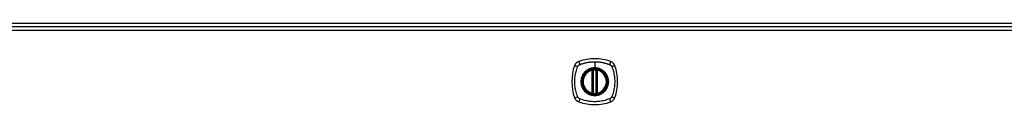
# Model space of a CAD drawing. Header units: inches. Extents: x 27 to 746, y 82 to 342.
# Tile 13 of 30: x 259.55 to 284.98, y 219.02 to 221.12. Entities that reach past the tile are written whole.
import ezdxf

# ---------------------------------------------------------------- set-up
doc = ezdxf.new("R2010")
doc.units = ezdxf.units.IN
doc.header["$MEASUREMENT"] = 0
doc.layers.add('Visible Edges(ANSI)', color=7, linetype='Continuous', lineweight=25)
doc.layers.add('Visible Tangent Edges(ANSI)', color=7, linetype='Continuous', lineweight=25)

msp = doc.modelspace()

# ---------------------------------------------------------------- linework, layer by layer
at = {"layer": 'Visible Edges(ANSI)'}
for p, q in [((310.301, 221.115), (238.499, 221.115)), ((238.597, 221.035), (310.202, 221.035)), ((274.341, 219.318), (274.341, 219.904)), ((274.361, 219.314), (274.361, 219.908)), ((274.439, 219.908), (274.439, 219.314)), ((274.459, 219.904), (274.459, 219.318))]:
    msp.add_line(p, q, dxfattribs=at)
at = {"layer": 'Visible Edges(ANSI)', "flags": 128}
for points in [[(274.371, 219.923), (274.37, 219.922), (274.368, 219.922), (274.367, 219.922), (274.365, 219.922), (274.363, 219.922), (274.362, 219.922), (274.361, 219.921), (274.359, 219.921), (274.358, 219.921), (274.356, 219.921), (274.355, 219.921), (274.354, 219.92), (274.353, 219.92), (274.352, 219.92), (274.351, 219.92), (274.35, 219.92), (274.349, 219.92), (274.349, 219.92), (274.348, 219.92), (274.348, 219.919), (274.347, 219.919), (274.347, 219.919), (274.347, 219.919), (274.347, 219.919)], [(274.453, 219.919), (274.453, 219.919), (274.453, 219.919), (274.453, 219.919), (274.452, 219.919), (274.452, 219.92), (274.451, 219.92), (274.451, 219.92), (274.45, 219.92), (274.449, 219.92), (274.448, 219.92), (274.447, 219.92), (274.446, 219.92), (274.445, 219.921), (274.444, 219.921), (274.442, 219.921), (274.441, 219.921), (274.439, 219.921), (274.438, 219.922), (274.436, 219.922), (274.435, 219.922), (274.433, 219.922), (274.432, 219.922), (274.43, 219.922), (274.429, 219.923)], [(274.347, 219.302), (274.347, 219.302), (274.347, 219.302), (274.347, 219.302), (274.348, 219.302), (274.348, 219.302), (274.349, 219.302), (274.349, 219.302), (274.35, 219.302), (274.351, 219.302), (274.352, 219.302), (274.353, 219.301), (274.354, 219.301), (274.355, 219.301), (274.356, 219.301), (274.358, 219.301), (274.359, 219.301), (274.361, 219.3), (274.362, 219.3), (274.363, 219.3), (274.365, 219.3), (274.367, 219.3), (274.368, 219.3), (274.37, 219.299), (274.371, 219.299)], [(274.429, 219.299), (274.43, 219.299), (274.432, 219.3), (274.433, 219.3), (274.435, 219.3), (274.436, 219.3), (274.438, 219.3), (274.439, 219.3), (274.441, 219.301), (274.442, 219.301), (274.444, 219.301), (274.445, 219.301), (274.446, 219.301), (274.447, 219.301), (274.448, 219.302), (274.449, 219.302), (274.45, 219.302), (274.451, 219.302), (274.451, 219.302), (274.452, 219.302), (274.452, 219.302), (274.453, 219.302), (274.453, 219.302), (274.453, 219.302), (274.453, 219.302)]]:
    msp.add_lwpolyline(points, dxfattribs=at)
at = {"layer": 'Visible Edges(ANSI)'}
for radius in [0.32, 0.315]:
    msp.add_circle((274.4, 219.611), radius, dxfattribs=at)
for centre, radius, start, end in [((274.4, 218.922), 1.28, 71.2278, 108.7722), ((275.089, 219.611), 1.28, 161.2278, 198.7722), ((274.045, 219.966), 0.177, 108.7722, 161.2278), ((274.4, 219.611), 0.313, 99.784, 103.6344), ((274.349, 219.908), 0.0118, 0, 99.784), ((274.4, 219.611), 0.313, 84.7499, 95.2501), ((274.451, 219.908), 0.0118, 80.216, 180), ((274.4, 219.611), 0.313, 76.3656, 80.216), ((274.755, 219.966), 0.177, 18.7722, 71.2278), ((273.711, 219.611), 1.28, 341.2278, 18.7722), ((274.4, 219.611), 0.313, 103.6344, 256.3656), ((274.329, 219.904), 0.0118, 0, 103.6344), ((274.471, 219.904), 0.0118, 76.3656, 180), ((274.4, 219.611), 0.313, 283.6344, 76.3656), ((274.045, 219.256), 0.177, 198.7722, 251.2278), ((274.329, 219.318), 0.0118, 256.3656, 0), ((274.4, 219.611), 0.313, 256.3656, 260.216), ((274.349, 219.314), 0.0118, 260.216, 0), ((274.4, 219.611), 0.313, 264.7499, 275.2501), ((274.451, 219.314), 0.0118, 180, 279.784), ((274.4, 219.611), 0.313, 279.784, 283.6344), ((274.471, 219.318), 0.0118, 180, 283.6344), ((274.755, 219.256), 0.177, 288.7722, 341.2278), ((274.4, 220.3), 1.28, 251.2278, 288.7722)]:
    msp.add_arc(centre, radius, start, end, dxfattribs=at)
at = {"layer": 'Visible Tangent Edges(ANSI)'}
for p, q in [((310.202, 220.936), (238.597, 220.936)), ((274.347, 219.919), (274.348, 219.913)), ((274.372, 219.911), (274.371, 219.923)), ((274.4, 220.127), (274.4, 219.968)), ((274.4, 219.963), (274.4, 219.968)), ((274.428, 219.911), (274.429, 219.923)), ((274.452, 219.913), (274.453, 219.919)), ((274.329, 219.904), (274.326, 219.915)), ((274.329, 219.904), (274.341, 219.904)), ((274.329, 219.904), (274.329, 219.318)), ((274.341, 219.904), (274.351, 219.904)), ((274.351, 219.908), (274.361, 219.908)), ((274.351, 219.318), (274.351, 219.904)), ((274.372, 219.311), (274.372, 219.911)), ((274.428, 219.911), (274.428, 219.311)), ((274.439, 219.908), (274.449, 219.908)), ((274.449, 219.904), (274.459, 219.904)), ((274.449, 219.904), (274.449, 219.318)), ((274.459, 219.904), (274.471, 219.904)), ((274.474, 219.915), (274.471, 219.904)), ((274.471, 219.318), (274.471, 219.904)), ((274.326, 219.307), (274.329, 219.318)), ((274.341, 219.318), (274.329, 219.318)), ((274.351, 219.318), (274.341, 219.318)), ((274.348, 219.308), (274.347, 219.302)), ((274.361, 219.314), (274.351, 219.314)), ((274.371, 219.299), (274.372, 219.311)), ((274.429, 219.299), (274.428, 219.311)), ((274.449, 219.314), (274.439, 219.314)), ((274.459, 219.318), (274.449, 219.318)), ((274.453, 219.302), (274.452, 219.308)), ((274.471, 219.318), (274.459, 219.318)), ((274.471, 219.318), (274.474, 219.307))]:
    msp.add_line(p, q, dxfattribs=at)
at = {"layer": 'Visible Tangent Edges(ANSI)', "flags": 128}
for points in [[(273.96, 219.222), (273.946, 219.256), (273.936, 219.287), (273.926, 219.318), (273.917, 219.35), (273.91, 219.382), (273.903, 219.414), (273.897, 219.446), (273.892, 219.479), (273.888, 219.512), (273.886, 219.545), (273.884, 219.578), (273.883, 219.611), (273.884, 219.644), (273.886, 219.677), (273.888, 219.71), (273.892, 219.742), (273.897, 219.775), (273.903, 219.807), (273.91, 219.84), (273.917, 219.872), (273.926, 219.903), (273.936, 219.935), (273.946, 219.966), (273.96, 219.999)], [(273.96, 219.999), (273.961, 220.001), (273.961, 220.002), (273.962, 220.004), (273.963, 220.005), (273.964, 220.006), (273.964, 220.008), (273.965, 220.009), (273.966, 220.01), (273.967, 220.012), (273.968, 220.013), (273.968, 220.014), (273.969, 220.015), (273.97, 220.017), (273.971, 220.018), (273.972, 220.019), (273.973, 220.02), (273.974, 220.022), (273.975, 220.023), (273.976, 220.024), (273.977, 220.025), (273.978, 220.026), (273.979, 220.027), (273.98, 220.029), (273.981, 220.03)], [(273.981, 220.03), (273.982, 220.031), (273.983, 220.032), (273.985, 220.033), (273.986, 220.034), (273.987, 220.035), (273.988, 220.036), (273.989, 220.037), (273.99, 220.038), (273.992, 220.039), (273.993, 220.04), (273.994, 220.041), (273.995, 220.042), (273.997, 220.042), (273.998, 220.043), (273.999, 220.044), (274.001, 220.045), (274.002, 220.046), (274.003, 220.047), (274.005, 220.047), (274.006, 220.048), (274.007, 220.049), (274.009, 220.049), (274.01, 220.05), (274.011, 220.051)], [(274.011, 220.051), (274.03, 220.059), (274.045, 220.065), (274.06, 220.07), (274.076, 220.075), (274.092, 220.08), (274.107, 220.085), (274.123, 220.089), (274.139, 220.093), (274.155, 220.098), (274.171, 220.101), (274.187, 220.105), (274.203, 220.108), (274.22, 220.111), (274.236, 220.114), (274.252, 220.117), (274.268, 220.119), (274.285, 220.121), (274.301, 220.123), (274.318, 220.124), (274.334, 220.125), (274.35, 220.126), (274.367, 220.127), (274.383, 220.127), (274.4, 220.127)], [(274.4, 219.963), (274.491, 219.951), (274.576, 219.916), (274.649, 219.86), (274.705, 219.787), (274.74, 219.702), (274.752, 219.61), (274.74, 219.519), (274.705, 219.434), (274.649, 219.361), (274.576, 219.306), (274.491, 219.271), (274.4, 219.259), (274.309, 219.271), (274.223, 219.306), (274.151, 219.362), (274.095, 219.435), (274.06, 219.52), (274.048, 219.611), (274.06, 219.702), (274.095, 219.787), (274.151, 219.86), (274.224, 219.916), (274.309, 219.951), (274.4, 219.963)], [(274.4, 219.968), (274.39, 219.968), (274.379, 219.967), (274.369, 219.966), (274.359, 219.965), (274.349, 219.964), (274.339, 219.962), (274.328, 219.96), (274.318, 219.958), (274.308, 219.956), (274.298, 219.953), (274.289, 219.95), (274.279, 219.947), (274.269, 219.943), (274.26, 219.939), (274.25, 219.935), (274.241, 219.93), (274.232, 219.926), (274.223, 219.921), (274.214, 219.915), (274.205, 219.91), (274.197, 219.904), (274.189, 219.898), (274.18, 219.892), (274.172, 219.886)], [(274.4, 220.127), (274.417, 220.127), (274.433, 220.127), (274.45, 220.126), (274.466, 220.125), (274.482, 220.124), (274.499, 220.123), (274.515, 220.121), (274.532, 220.119), (274.548, 220.117), (274.564, 220.114), (274.581, 220.111), (274.597, 220.108), (274.613, 220.105), (274.629, 220.101), (274.645, 220.098), (274.661, 220.093), (274.677, 220.089), (274.693, 220.085), (274.708, 220.08), (274.724, 220.075), (274.74, 220.07), (274.755, 220.065), (274.77, 220.059), (274.789, 220.051)], [(274.628, 219.886), (274.62, 219.892), (274.611, 219.898), (274.603, 219.904), (274.594, 219.91), (274.586, 219.915), (274.577, 219.921), (274.568, 219.926), (274.559, 219.93), (274.549, 219.935), (274.54, 219.939), (274.531, 219.943), (274.521, 219.947), (274.511, 219.95), (274.501, 219.953), (274.492, 219.956), (274.482, 219.958), (274.472, 219.961), (274.461, 219.962), (274.451, 219.964), (274.441, 219.965), (274.431, 219.966), (274.42, 219.967), (274.41, 219.968), (274.4, 219.968)], [(274.789, 220.051), (274.791, 220.049), (274.794, 220.048), (274.797, 220.047), (274.799, 220.045), (274.802, 220.043), (274.805, 220.042), (274.807, 220.04), (274.81, 220.038), (274.812, 220.036), (274.814, 220.034), (274.816, 220.032), (274.819, 220.03), (274.821, 220.027), (274.823, 220.025), (274.825, 220.023), (274.827, 220.02), (274.829, 220.018), (274.831, 220.016), (274.832, 220.013), (274.834, 220.01), (274.836, 220.008), (274.837, 220.005), (274.839, 220.002), (274.84, 219.999)], [(274.84, 219.999), (274.854, 219.966), (274.864, 219.935), (274.874, 219.903), (274.883, 219.872), (274.89, 219.84), (274.897, 219.807), (274.903, 219.775), (274.908, 219.742), (274.912, 219.71), (274.914, 219.677), (274.916, 219.644), (274.917, 219.611), (274.916, 219.578), (274.914, 219.545), (274.912, 219.512), (274.908, 219.479), (274.903, 219.446), (274.897, 219.414), (274.89, 219.382), (274.883, 219.35), (274.874, 219.318), (274.864, 219.287), (274.854, 219.256), (274.84, 219.222)], [(274.125, 219.838), (274.113, 219.822), (274.101, 219.805), (274.09, 219.788), (274.081, 219.77), (274.072, 219.751), (274.064, 219.732), (274.058, 219.712), (274.053, 219.693), (274.048, 219.672), (274.046, 219.652), (274.044, 219.631), (274.043, 219.611), (274.044, 219.59), (274.046, 219.57), (274.049, 219.549), (274.053, 219.529), (274.058, 219.509), (274.064, 219.49), (274.072, 219.47), (274.081, 219.452), (274.09, 219.434), (274.101, 219.416), (274.113, 219.399), (274.125, 219.383)], [(274.172, 219.886), (274.17, 219.884), (274.168, 219.882), (274.166, 219.88), (274.164, 219.878), (274.162, 219.876), (274.16, 219.875), (274.158, 219.873), (274.156, 219.871), (274.154, 219.869), (274.152, 219.867), (274.15, 219.865), (274.148, 219.863), (274.146, 219.861), (274.144, 219.859), (274.142, 219.857), (274.14, 219.855), (274.138, 219.853), (274.136, 219.851), (274.134, 219.849), (274.133, 219.847), (274.131, 219.845), (274.129, 219.843), (274.127, 219.841), (274.125, 219.838)], [(274.348, 219.913), (274.347, 219.914), (274.346, 219.914), (274.346, 219.914), (274.345, 219.915), (274.344, 219.915), (274.343, 219.915), (274.342, 219.916), (274.341, 219.916), (274.34, 219.916), (274.339, 219.916), (274.338, 219.916), (274.338, 219.916), (274.337, 219.916), (274.336, 219.916), (274.335, 219.916), (274.334, 219.916), (274.333, 219.916), (274.332, 219.916), (274.331, 219.916), (274.33, 219.916), (274.329, 219.916), (274.328, 219.915), (274.327, 219.915), (274.326, 219.915)], [(274.351, 219.908), (274.35, 219.908), (274.35, 219.908), (274.35, 219.908), (274.35, 219.909), (274.35, 219.909), (274.35, 219.909), (274.35, 219.91), (274.35, 219.91), (274.35, 219.91), (274.35, 219.91), (274.35, 219.911), (274.35, 219.911), (274.349, 219.911), (274.349, 219.911), (274.349, 219.911), (274.349, 219.912), (274.349, 219.912), (274.349, 219.912), (274.349, 219.912), (274.348, 219.913), (274.348, 219.913), (274.348, 219.913), (274.348, 219.913), (274.348, 219.913)], [(274.351, 219.904), (274.351, 219.904), (274.351, 219.904), (274.351, 219.904), (274.351, 219.904), (274.351, 219.904), (274.351, 219.905), (274.351, 219.905), (274.351, 219.905), (274.351, 219.905), (274.351, 219.905), (274.351, 219.905), (274.351, 219.906), (274.351, 219.906), (274.351, 219.906), (274.351, 219.906), (274.351, 219.906), (274.351, 219.907), (274.351, 219.907), (274.351, 219.907), (274.351, 219.907), (274.351, 219.907), (274.351, 219.907), (274.351, 219.908), (274.351, 219.908)], [(274.361, 219.908), (274.361, 219.908), (274.361, 219.908), (274.361, 219.908), (274.361, 219.908), (274.361, 219.908), (274.362, 219.908), (274.362, 219.908), (274.362, 219.908), (274.363, 219.908), (274.363, 219.908), (274.364, 219.909), (274.364, 219.909), (274.365, 219.909), (274.365, 219.909), (274.366, 219.909), (274.367, 219.909), (274.367, 219.91), (274.368, 219.91), (274.369, 219.91), (274.369, 219.91), (274.37, 219.91), (274.371, 219.911), (274.372, 219.911), (274.372, 219.911)], [(274.428, 219.911), (274.428, 219.911), (274.429, 219.911), (274.43, 219.91), (274.431, 219.91), (274.431, 219.91), (274.432, 219.91), (274.433, 219.91), (274.433, 219.909), (274.434, 219.909), (274.435, 219.909), (274.435, 219.909), (274.436, 219.909), (274.436, 219.909), (274.437, 219.908), (274.437, 219.908), (274.438, 219.908), (274.438, 219.908), (274.438, 219.908), (274.439, 219.908), (274.439, 219.908), (274.439, 219.908), (274.439, 219.908), (274.439, 219.908), (274.439, 219.908)], [(274.452, 219.913), (274.452, 219.913), (274.452, 219.913), (274.452, 219.913), (274.452, 219.913), (274.451, 219.912), (274.451, 219.912), (274.451, 219.912), (274.451, 219.912), (274.451, 219.911), (274.451, 219.911), (274.451, 219.911), (274.45, 219.911), (274.45, 219.911), (274.45, 219.91), (274.45, 219.91), (274.45, 219.91), (274.45, 219.91), (274.45, 219.909), (274.45, 219.909), (274.45, 219.909), (274.45, 219.908), (274.45, 219.908), (274.449, 219.908), (274.449, 219.908)], [(274.449, 219.908), (274.449, 219.908), (274.449, 219.907), (274.449, 219.907), (274.449, 219.907), (274.449, 219.907), (274.449, 219.907), (274.449, 219.907), (274.449, 219.906), (274.449, 219.906), (274.449, 219.906), (274.449, 219.906), (274.449, 219.906), (274.449, 219.905), (274.449, 219.905), (274.449, 219.905), (274.449, 219.905), (274.449, 219.905), (274.449, 219.905), (274.449, 219.904), (274.449, 219.904), (274.449, 219.904), (274.449, 219.904), (274.449, 219.904), (274.449, 219.904)], [(274.474, 219.915), (274.473, 219.915), (274.472, 219.915), (274.471, 219.916), (274.47, 219.916), (274.469, 219.916), (274.468, 219.916), (274.467, 219.916), (274.466, 219.916), (274.465, 219.916), (274.464, 219.916), (274.463, 219.916), (274.462, 219.916), (274.461, 219.916), (274.461, 219.916), (274.46, 219.916), (274.459, 219.916), (274.458, 219.916), (274.457, 219.915), (274.456, 219.915), (274.455, 219.915), (274.454, 219.914), (274.454, 219.914), (274.453, 219.914), (274.452, 219.913)], [(274.675, 219.838), (274.673, 219.841), (274.671, 219.843), (274.669, 219.845), (274.667, 219.847), (274.666, 219.849), (274.664, 219.851), (274.662, 219.853), (274.66, 219.855), (274.658, 219.857), (274.656, 219.859), (274.654, 219.861), (274.652, 219.863), (274.65, 219.865), (274.648, 219.867), (274.646, 219.869), (274.644, 219.871), (274.642, 219.873), (274.64, 219.875), (274.638, 219.876), (274.636, 219.878), (274.634, 219.88), (274.632, 219.882), (274.63, 219.884), (274.628, 219.886)], [(274.675, 219.383), (274.687, 219.399), (274.699, 219.416), (274.71, 219.434), (274.719, 219.452), (274.728, 219.471), (274.736, 219.49), (274.742, 219.509), (274.747, 219.529), (274.752, 219.549), (274.754, 219.57), (274.756, 219.59), (274.757, 219.611), (274.756, 219.631), (274.754, 219.652), (274.751, 219.672), (274.747, 219.693), (274.742, 219.712), (274.736, 219.732), (274.728, 219.751), (274.719, 219.77), (274.71, 219.788), (274.699, 219.806), (274.687, 219.822), (274.675, 219.838)], [(274.011, 219.171), (274.009, 219.172), (274.006, 219.174), (274.003, 219.175), (274.001, 219.177), (273.998, 219.179), (273.995, 219.18), (273.993, 219.182), (273.99, 219.184), (273.988, 219.186), (273.986, 219.188), (273.983, 219.19), (273.981, 219.192), (273.979, 219.194), (273.977, 219.197), (273.975, 219.199), (273.973, 219.201), (273.971, 219.204), (273.969, 219.206), (273.968, 219.209), (273.966, 219.211), (273.964, 219.214), (273.963, 219.217), (273.961, 219.22), (273.96, 219.222)], [(274.789, 219.171), (274.755, 219.157), (274.724, 219.147), (274.693, 219.137), (274.661, 219.128), (274.629, 219.121), (274.597, 219.114), (274.564, 219.108), (274.532, 219.103), (274.499, 219.099), (274.466, 219.097), (274.433, 219.095), (274.4, 219.094), (274.367, 219.095), (274.334, 219.096), (274.301, 219.099), (274.269, 219.103), (274.236, 219.108), (274.203, 219.114), (274.171, 219.12), (274.139, 219.128), (274.107, 219.137), (274.076, 219.147), (274.045, 219.157), (274.011, 219.171)], [(274.125, 219.383), (274.127, 219.381), (274.129, 219.379), (274.131, 219.377), (274.133, 219.375), (274.134, 219.373), (274.136, 219.371), (274.138, 219.369), (274.14, 219.367), (274.142, 219.365), (274.144, 219.363), (274.146, 219.361), (274.148, 219.359), (274.15, 219.357), (274.152, 219.355), (274.154, 219.353), (274.156, 219.351), (274.158, 219.349), (274.16, 219.347), (274.162, 219.345), (274.164, 219.344), (274.166, 219.342), (274.168, 219.34), (274.17, 219.338), (274.172, 219.336)], [(274.172, 219.336), (274.189, 219.324), (274.205, 219.312), (274.223, 219.301), (274.241, 219.291), (274.26, 219.283), (274.279, 219.275), (274.299, 219.269), (274.318, 219.263), (274.339, 219.259), (274.359, 219.256), (274.379, 219.255), (274.4, 219.254), (274.421, 219.255), (274.441, 219.256), (274.462, 219.259), (274.482, 219.264), (274.502, 219.269), (274.521, 219.275), (274.54, 219.283), (274.559, 219.292), (274.577, 219.301), (274.595, 219.312), (274.611, 219.324), (274.628, 219.336)], [(274.326, 219.307), (274.327, 219.307), (274.328, 219.306), (274.329, 219.306), (274.33, 219.306), (274.331, 219.306), (274.332, 219.306), (274.333, 219.306), (274.334, 219.306), (274.335, 219.306), (274.336, 219.306), (274.337, 219.306), (274.338, 219.306), (274.338, 219.306), (274.339, 219.306), (274.34, 219.306), (274.341, 219.306), (274.342, 219.306), (274.343, 219.306), (274.344, 219.307), (274.345, 219.307), (274.346, 219.307), (274.346, 219.308), (274.347, 219.308), (274.348, 219.308)], [(274.348, 219.308), (274.348, 219.309), (274.348, 219.309), (274.348, 219.309), (274.348, 219.309), (274.349, 219.309), (274.349, 219.31), (274.349, 219.31), (274.349, 219.31), (274.349, 219.31), (274.349, 219.311), (274.349, 219.311), (274.35, 219.311), (274.35, 219.311), (274.35, 219.311), (274.35, 219.312), (274.35, 219.312), (274.35, 219.312), (274.35, 219.313), (274.35, 219.313), (274.35, 219.313), (274.35, 219.313), (274.35, 219.314), (274.35, 219.314), (274.351, 219.314)], [(274.351, 219.314), (274.351, 219.314), (274.351, 219.314), (274.351, 219.315), (274.351, 219.315), (274.351, 219.315), (274.351, 219.315), (274.351, 219.315), (274.351, 219.315), (274.351, 219.316), (274.351, 219.316), (274.351, 219.316), (274.351, 219.316), (274.351, 219.316), (274.351, 219.316), (274.351, 219.317), (274.351, 219.317), (274.351, 219.317), (274.351, 219.317), (274.351, 219.317), (274.351, 219.318), (274.351, 219.318), (274.351, 219.318), (274.351, 219.318), (274.351, 219.318)], [(274.372, 219.311), (274.372, 219.311), (274.371, 219.311), (274.37, 219.311), (274.369, 219.312), (274.369, 219.312), (274.368, 219.312), (274.367, 219.312), (274.367, 219.312), (274.366, 219.312), (274.365, 219.313), (274.365, 219.313), (274.364, 219.313), (274.364, 219.313), (274.363, 219.313), (274.363, 219.313), (274.362, 219.314), (274.362, 219.314), (274.362, 219.314), (274.361, 219.314), (274.361, 219.314), (274.361, 219.314), (274.361, 219.314), (274.361, 219.314), (274.361, 219.314)], [(274.439, 219.314), (274.439, 219.314), (274.439, 219.314), (274.439, 219.314), (274.439, 219.314), (274.439, 219.314), (274.438, 219.314), (274.438, 219.314), (274.438, 219.314), (274.437, 219.313), (274.437, 219.313), (274.436, 219.313), (274.436, 219.313), (274.435, 219.313), (274.435, 219.313), (274.434, 219.312), (274.433, 219.312), (274.433, 219.312), (274.432, 219.312), (274.431, 219.312), (274.431, 219.312), (274.43, 219.311), (274.429, 219.311), (274.428, 219.311), (274.428, 219.311)], [(274.449, 219.318), (274.449, 219.318), (274.449, 219.318), (274.449, 219.318), (274.449, 219.318), (274.449, 219.317), (274.449, 219.317), (274.449, 219.317), (274.449, 219.317), (274.449, 219.317), (274.449, 219.316), (274.449, 219.316), (274.449, 219.316), (274.449, 219.316), (274.449, 219.316), (274.449, 219.316), (274.449, 219.315), (274.449, 219.315), (274.449, 219.315), (274.449, 219.315), (274.449, 219.315), (274.449, 219.315), (274.449, 219.314), (274.449, 219.314), (274.449, 219.314)], [(274.449, 219.314), (274.449, 219.314), (274.45, 219.314), (274.45, 219.313), (274.45, 219.313), (274.45, 219.313), (274.45, 219.313), (274.45, 219.312), (274.45, 219.312), (274.45, 219.312), (274.45, 219.311), (274.45, 219.311), (274.45, 219.311), (274.451, 219.311), (274.451, 219.311), (274.451, 219.31), (274.451, 219.31), (274.451, 219.31), (274.451, 219.31), (274.451, 219.309), (274.452, 219.309), (274.452, 219.309), (274.452, 219.309), (274.452, 219.309), (274.452, 219.308)], [(274.452, 219.308), (274.453, 219.308), (274.454, 219.308), (274.454, 219.307), (274.455, 219.307), (274.456, 219.307), (274.457, 219.306), (274.458, 219.306), (274.459, 219.306), (274.46, 219.306), (274.461, 219.306), (274.461, 219.306), (274.462, 219.306), (274.463, 219.306), (274.464, 219.306), (274.465, 219.306), (274.466, 219.306), (274.467, 219.306), (274.468, 219.306), (274.469, 219.306), (274.47, 219.306), (274.471, 219.306), (274.472, 219.306), (274.473, 219.307), (274.474, 219.307)], [(274.628, 219.336), (274.63, 219.338), (274.632, 219.34), (274.634, 219.342), (274.636, 219.344), (274.638, 219.345), (274.64, 219.347), (274.642, 219.349), (274.644, 219.351), (274.646, 219.353), (274.648, 219.355), (274.65, 219.357), (274.652, 219.359), (274.654, 219.361), (274.656, 219.363), (274.658, 219.365), (274.66, 219.367), (274.662, 219.369), (274.664, 219.371), (274.666, 219.373), (274.667, 219.375), (274.669, 219.377), (274.671, 219.379), (274.673, 219.381), (274.675, 219.383)], [(274.84, 219.222), (274.839, 219.22), (274.837, 219.217), (274.836, 219.214), (274.834, 219.211), (274.832, 219.209), (274.831, 219.206), (274.829, 219.204), (274.827, 219.201), (274.825, 219.199), (274.823, 219.197), (274.821, 219.194), (274.819, 219.192), (274.817, 219.19), (274.814, 219.188), (274.812, 219.186), (274.81, 219.184), (274.807, 219.182), (274.805, 219.18), (274.802, 219.179), (274.799, 219.177), (274.797, 219.175), (274.794, 219.174), (274.791, 219.172), (274.789, 219.171)]]:
    msp.add_lwpolyline(points, dxfattribs=at)
at = {"layer": 'Visible Tangent Edges(ANSI)'}
for radius in [0.346, 0.342, 0.325, 0.324]:
    msp.add_circle((274.4, 219.611), radius, dxfattribs=at)
for start, end in [(103.6344, 256.3656), (84.7499, 95.2501), (283.6344, 76.3656), (264.7499, 275.2501)]:
    msp.add_arc((274.4, 219.611), 0.301, start, end, dxfattribs=at)
for centre, major_axis, ratio, start_param, end_param in [((273.988, 219.985), (-0.112, 0.037), 0.042597, 4.975842, 6.113112), ((274.026, 220.023), (-0.037, 0.112), 0.042597, 0.170073, 1.307344), ((274.774, 220.023), (0.037, 0.112), 0.042597, 4.975842, 6.113112), ((274.812, 219.985), (0.112, 0.037), 0.042597, 0.170073, 1.307344), ((274.347, 219.919), (-0.00893, -0.00773), 0.431674, 0, 1.315955), ((274.352, 219.908), (-0.0116, -0.0021), 0.025638, 4.856604, 6.283185), ((274.448, 219.908), (0.0116, -0.0021), 0.025638, 0, 1.426581), ((274.453, 219.919), (0.00893, -0.00773), 0.431674, 4.96723, 6.283185), ((273.988, 219.237), (-0.112, -0.037), 0.042597, 0.170073, 1.307344), ((274.026, 219.199), (-0.037, -0.112), 0.042597, 4.975842, 6.113112), ((274.347, 219.303), (-0.00893, 0.00773), 0.431674, 4.96723, 6.283185), ((274.352, 219.314), (-0.0116, 0.0021), 0.025638, 0, 1.426581), ((274.448, 219.314), (0.0116, 0.0021), 0.025638, 4.856604, 6.283185), ((274.453, 219.303), (0.00893, 0.00773), 0.431674, 0, 1.315955), ((274.774, 219.199), (0.037, -0.112), 0.042597, 0.170073, 1.307344), ((274.812, 219.237), (0.112, -0.037), 0.042597, 4.975842, 6.113112)]:
    msp.add_ellipse(centre, major_axis=major_axis, ratio=ratio, start_param=start_param, end_param=end_param, dxfattribs=at)

doc.saveas('drawing.dxf')
